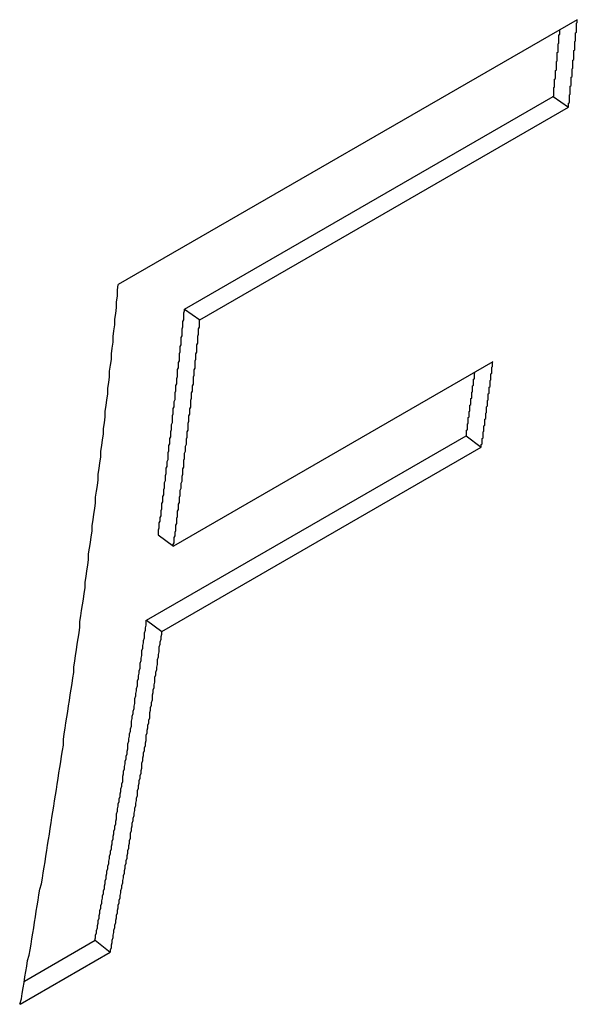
# Paper-space layout 'Layout1' of a CAD drawing. Extents: x -201 to 291, y 10 to 347.
# Tile 10 of 90: x 232.39 to 233.46, y 99.89 to 101.78. Entities that reach past the tile are written whole.
import ezdxf

# ---------------------------------------------------------------- set-up
doc = ezdxf.new("R2010")
doc.units = 0
doc.layers.add('DEFAULT', color=7, linetype='CONTINUOUS')
doc.layers.add('FTP-20T-40T', color=7, linetype='CONTINUOUS')

# ---------------------------------------------------------------- blocks, each defined once
blk = doc.blocks.new('SE6')
at = {"layer": 'FTP-20T-40T', "color": 7, "linetype": 'CONTINUOUS'}
for p, q in [((258.6728, 61.2018), (258.147, 60.8982)), ((258.2228, 60.8699), (258.6454, 61.1139)), ((258.6454, 61.1139), (258.663, 61.1015)), ((258.2404, 60.8575), (258.663, 61.1015)), ((258.2228, 60.8699), (258.2404, 60.8575)), ((258.5763, 60.8094), (258.2102, 60.5981)), ((258.1794, 60.5133), (258.5456, 60.7247)), ((258.5456, 60.7247), (258.563, 60.7116)), ((258.1969, 60.5002), (258.563, 60.7116)), ((258.1927, 60.611), (258.2102, 60.5981)), ((258.1794, 60.5133), (258.1969, 60.5002)), ((258.0393, 60.0996), (258.1203, 60.1463)), ((258.1203, 60.1463), (258.1376, 60.1325)), ((258.0344, 60.0729), (258.1376, 60.1325))]:
    blk.add_line(p, q, dxfattribs=at)
for points in [[(258.663, 61.1015, 0), (258.663, 61.1023, 0), (258.663, 61.103, 0), (258.663, 61.1038, 0), (258.663, 61.1046, 0), (258.663, 61.1054, 0), (258.663, 61.1062, 0), (258.664, 61.1069, 0), (258.664, 61.1077, 0), (258.664, 61.1085, 0), (258.664, 61.1093, 0), (258.664, 61.1101, 0), (258.664, 61.1109, 0), (258.664, 61.1116, 0), (258.664, 61.1124, 0), (258.664, 61.1132, 0), (258.664, 61.114, 0), (258.664, 61.1148, 0), (258.664, 61.1155, 0), (258.665, 61.1163, 0), (258.665, 61.1171, 0), (258.665, 61.1179, 0), (258.665, 61.1187, 0), (258.665, 61.1194, 0), (258.665, 61.1202, 0), (258.665, 61.121, 0), (258.665, 61.1218, 0), (258.665, 61.1226, 0), (258.665, 61.1234, 0), (258.665, 61.1241, 0), (258.665, 61.1249, 0), (258.665, 61.1257, 0), (258.666, 61.1265, 0), (258.666, 61.1273, 0), (258.666, 61.1281, 0), (258.666, 61.1288, 0), (258.666, 61.1296, 0), (258.666, 61.1304, 0), (258.666, 61.1312, 0), (258.666, 61.132, 0), (258.666, 61.1327, 0), (258.666, 61.1335, 0), (258.666, 61.1343, 0), (258.666, 61.1351, 0), (258.666, 61.1359, 0), (258.667, 61.1367, 0), (258.667, 61.1374, 0), (258.667, 61.1382, 0), (258.667, 61.139, 0), (258.667, 61.1398, 0), (258.667, 61.1406, 0), (258.667, 61.1414, 0), (258.667, 61.1421, 0), (258.667, 61.1429, 0), (258.667, 61.1437, 0), (258.667, 61.1445, 0), (258.667, 61.1453, 0), (258.668, 61.1461, 0), (258.668, 61.1468, 0), (258.668, 61.1476, 0), (258.668, 61.1484, 0), (258.668, 61.1492, 0), (258.668, 61.15, 0), (258.668, 61.1508, 0), (258.668, 61.1515, 0), (258.668, 61.1523, 0), (258.668, 61.1531, 0), (258.668, 61.1539, 0), (258.668, 61.1547, 0), (258.668, 61.1555, 0), (258.669, 61.1562, 0), (258.669, 61.157, 0), (258.669, 61.1578, 0), (258.669, 61.1586, 0), (258.669, 61.1594, 0), (258.669, 61.1602, 0), (258.669, 61.1609, 0), (258.669, 61.1617, 0), (258.669, 61.1625, 0), (258.669, 61.1633, 0), (258.669, 61.1641, 0), (258.669, 61.1649, 0), (258.669, 61.1657, 0), (258.669, 61.1664, 0), (258.67, 61.1672, 0), (258.67, 61.168, 0), (258.67, 61.1688, 0), (258.67, 61.1696, 0), (258.67, 61.1704, 0), (258.67, 61.1711, 0), (258.67, 61.1719, 0), (258.67, 61.1727, 0), (258.67, 61.1735, 0), (258.67, 61.1743, 0), (258.67, 61.1751, 0), (258.67, 61.1759, 0), (258.67, 61.1766, 0), (258.671, 61.1774, 0), (258.671, 61.1782, 0), (258.671, 61.179, 0), (258.671, 61.1798, 0), (258.671, 61.1806, 0), (258.671, 61.1814, 0), (258.671, 61.1821, 0), (258.671, 61.1829, 0), (258.671, 61.1837, 0), (258.671, 61.1845, 0), (258.671, 61.1853, 0), (258.671, 61.1861, 0), (258.671, 61.1868, 0), (258.672, 61.1876, 0), (258.672, 61.1884, 0), (258.672, 61.1892, 0), (258.672, 61.19, 0), (258.672, 61.1908, 0), (258.672, 61.1916, 0), (258.672, 61.1923, 0), (258.672, 61.1931, 0), (258.672, 61.1939, 0), (258.672, 61.1947, 0), (258.672, 61.1955, 0), (258.672, 61.1963, 0), (258.672, 61.1971, 0), (258.672, 61.1978, 0), (258.673, 61.1986, 0), (258.673, 61.1994, 0), (258.673, 61.2002, 0), (258.673, 61.201, 0), (258.673, 61.2018, 0)], [(258.645, 61.1139, 0), (258.646, 61.1145, 0), (258.646, 61.1151, 0), (258.646, 61.1157, 0), (258.646, 61.1163, 0), (258.646, 61.1169, 0), (258.646, 61.1175, 0), (258.646, 61.1181, 0), (258.646, 61.1187, 0), (258.646, 61.1193, 0), (258.646, 61.1199, 0), (258.646, 61.1204, 0), (258.646, 61.121, 0), (258.646, 61.1216, 0), (258.646, 61.1222, 0), (258.646, 61.1228, 0), (258.646, 61.1234, 0), (258.646, 61.124, 0), (258.647, 61.1246, 0), (258.647, 61.1252, 0), (258.647, 61.1258, 0), (258.647, 61.1264, 0), (258.647, 61.127, 0), (258.647, 61.1276, 0), (258.647, 61.1282, 0), (258.647, 61.1288, 0), (258.647, 61.1294, 0), (258.647, 61.13, 0), (258.647, 61.1306, 0), (258.647, 61.1312, 0), (258.647, 61.1318, 0), (258.647, 61.1324, 0), (258.647, 61.133, 0), (258.647, 61.1336, 0), (258.648, 61.1342, 0), (258.648, 61.1348, 0), (258.648, 61.1354, 0), (258.648, 61.136, 0), (258.648, 61.1365, 0), (258.648, 61.1371, 0), (258.648, 61.1377, 0), (258.648, 61.1383, 0), (258.648, 61.1389, 0), (258.648, 61.1395, 0), (258.648, 61.1401, 0), (258.648, 61.1407, 0), (258.648, 61.1413, 0), (258.648, 61.1419, 0), (258.648, 61.1425, 0), (258.648, 61.1431, 0), (258.648, 61.1437, 0), (258.649, 61.1443, 0), (258.649, 61.1449, 0), (258.649, 61.1455, 0), (258.649, 61.1461, 0), (258.649, 61.1467, 0), (258.649, 61.1473, 0), (258.649, 61.1479, 0), (258.649, 61.1485, 0), (258.649, 61.1491, 0), (258.649, 61.1497, 0), (258.649, 61.1503, 0), (258.649, 61.1509, 0), (258.649, 61.1515, 0), (258.649, 61.1521, 0), (258.649, 61.1527, 0), (258.649, 61.1533, 0), (258.649, 61.1539, 0), (258.65, 61.1545, 0), (258.65, 61.1551, 0), (258.65, 61.1557, 0), (258.65, 61.1562, 0), (258.65, 61.1568, 0), (258.65, 61.1574, 0), (258.65, 61.158, 0), (258.65, 61.1586, 0), (258.65, 61.1592, 0), (258.65, 61.1598, 0), (258.65, 61.1604, 0), (258.65, 61.161, 0), (258.65, 61.1616, 0), (258.65, 61.1622, 0), (258.65, 61.1628, 0), (258.65, 61.1634, 0), (258.65, 61.164, 0), (258.651, 61.1646, 0), (258.651, 61.1652, 0), (258.651, 61.1658, 0), (258.651, 61.1664, 0), (258.651, 61.167, 0), (258.651, 61.1676, 0), (258.651, 61.1682, 0), (258.651, 61.1688, 0), (258.651, 61.1694, 0), (258.651, 61.17, 0), (258.651, 61.1706, 0), (258.651, 61.1712, 0), (258.651, 61.1718, 0), (258.651, 61.1724, 0), (258.651, 61.173, 0), (258.651, 61.1736, 0), (258.651, 61.1742, 0), (258.652, 61.1748, 0), (258.652, 61.1754, 0), (258.652, 61.176, 0), (258.652, 61.1766, 0), (258.652, 61.1772, 0), (258.652, 61.1778, 0), (258.652, 61.1784, 0), (258.652, 61.179, 0), (258.652, 61.1796, 0), (258.652, 61.1802, 0), (258.652, 61.1808, 0), (258.652, 61.1814, 0), (258.652, 61.182, 0), (258.652, 61.1826, 0), (258.652, 61.1832, 0), (258.652, 61.1838, 0), (258.652, 61.1844, 0), (258.653, 61.1849, 0), (258.653, 61.1855, 0), (258.653, 61.1861, 0), (258.653, 61.1867, 0), (258.653, 61.1873, 0), (258.653, 61.1879, 0), (258.653, 61.1885, 0), (258.653, 61.1891, 0), (258.653, 61.1897, 0), (258.653, 61.1903, 0)], [(258.034, 60.0729, 0), (258.036, 60.0792, 0), (258.037, 60.0854, 0), (258.038, 60.0917, 0), (258.039, 60.0979, 0), (258.04, 60.1042, 0), (258.041, 60.1105, 0), (258.042, 60.1167, 0), (258.043, 60.123, 0), (258.045, 60.1293, 0), (258.046, 60.1355, 0), (258.047, 60.1418, 0), (258.048, 60.1481, 0), (258.049, 60.1544, 0), (258.05, 60.1607, 0), (258.051, 60.167, 0), (258.052, 60.1733, 0), (258.053, 60.1796, 0), (258.054, 60.1859, 0), (258.055, 60.1922, 0), (258.056, 60.1985, 0), (258.057, 60.2048, 0), (258.059, 60.2111, 0), (258.06, 60.2175, 0), (258.061, 60.2238, 0), (258.062, 60.2301, 0), (258.063, 60.2364, 0), (258.064, 60.2428, 0), (258.065, 60.2491, 0), (258.066, 60.2555, 0), (258.067, 60.2618, 0), (258.068, 60.2681, 0), (258.069, 60.2745, 0), (258.07, 60.2808, 0), (258.071, 60.2872, 0), (258.072, 60.2936, 0), (258.073, 60.2999, 0), (258.074, 60.3063, 0), (258.075, 60.3127, 0), (258.076, 60.319, 0), (258.077, 60.3254, 0), (258.078, 60.3318, 0), (258.079, 60.3382, 0), (258.08, 60.3445, 0), (258.081, 60.3509, 0), (258.082, 60.3573, 0), (258.083, 60.3637, 0), (258.084, 60.3701, 0), (258.084, 60.3765, 0), (258.085, 60.3829, 0), (258.086, 60.3893, 0), (258.087, 60.3957, 0), (258.088, 60.4021, 0), (258.089, 60.4085, 0), (258.09, 60.415, 0), (258.091, 60.4214, 0), (258.092, 60.4278, 0), (258.093, 60.4342, 0), (258.094, 60.4407, 0), (258.095, 60.4471, 0), (258.096, 60.4535, 0), (258.096, 60.46, 0), (258.097, 60.4664, 0), (258.098, 60.4729, 0), (258.099, 60.4793, 0), (258.1, 60.4858, 0), (258.101, 60.4922, 0), (258.102, 60.4987, 0), (258.103, 60.5051, 0), (258.103, 60.5116, 0), (258.104, 60.5181, 0), (258.105, 60.5245, 0), (258.106, 60.531, 0), (258.107, 60.5375, 0), (258.108, 60.544, 0), (258.109, 60.5504, 0), (258.109, 60.5569, 0), (258.11, 60.5634, 0), (258.111, 60.5699, 0), (258.112, 60.5764, 0), (258.113, 60.5829, 0), (258.113, 60.5894, 0), (258.114, 60.5959, 0), (258.115, 60.6024, 0), (258.116, 60.6089, 0), (258.117, 60.6154, 0), (258.117, 60.6219, 0), (258.118, 60.6284, 0), (258.119, 60.635, 0), (258.12, 60.6415, 0), (258.121, 60.648, 0), (258.121, 60.6545, 0), (258.122, 60.6611, 0), (258.123, 60.6676, 0), (258.124, 60.6741, 0), (258.124, 60.6807, 0), (258.125, 60.6872, 0), (258.126, 60.6938, 0), (258.127, 60.7003, 0), (258.127, 60.7069, 0), (258.128, 60.7134, 0), (258.129, 60.72, 0), (258.13, 60.7266, 0), (258.13, 60.7331, 0), (258.131, 60.7397, 0), (258.132, 60.7463, 0), (258.132, 60.7528, 0), (258.133, 60.7594, 0), (258.134, 60.766, 0), (258.135, 60.7726, 0), (258.135, 60.7792, 0), (258.136, 60.7857, 0), (258.137, 60.7923, 0), (258.137, 60.7989, 0), (258.138, 60.8055, 0), (258.139, 60.8121, 0), (258.139, 60.8187, 0), (258.14, 60.8253, 0), (258.141, 60.8319, 0), (258.141, 60.8386, 0), (258.142, 60.8452, 0), (258.143, 60.8518, 0), (258.143, 60.8584, 0), (258.144, 60.865, 0), (258.145, 60.8717, 0), (258.145, 60.8783, 0), (258.146, 60.8849, 0), (258.146, 60.8915, 0), (258.147, 60.8982, 0)], [(258.193, 60.611, 0), (258.193, 60.613, 0), (258.193, 60.615, 0), (258.193, 60.617, 0), (258.194, 60.619, 0), (258.194, 60.621, 0), (258.194, 60.623, 0), (258.194, 60.625, 0), (258.195, 60.627, 0), (258.195, 60.629, 0), (258.195, 60.631, 0), (258.196, 60.6331, 0), (258.196, 60.6351, 0), (258.196, 60.6371, 0), (258.196, 60.6391, 0), (258.197, 60.6411, 0), (258.197, 60.6431, 0), (258.197, 60.6451, 0), (258.197, 60.6471, 0), (258.198, 60.6491, 0), (258.198, 60.6511, 0), (258.198, 60.6531, 0), (258.198, 60.6552, 0), (258.199, 60.6572, 0), (258.199, 60.6592, 0), (258.199, 60.6612, 0), (258.199, 60.6632, 0), (258.2, 60.6652, 0), (258.2, 60.6672, 0), (258.2, 60.6692, 0), (258.2, 60.6712, 0), (258.201, 60.6733, 0), (258.201, 60.6753, 0), (258.201, 60.6773, 0), (258.201, 60.6793, 0), (258.202, 60.6813, 0), (258.202, 60.6833, 0), (258.202, 60.6853, 0), (258.202, 60.6874, 0), (258.203, 60.6894, 0), (258.203, 60.6914, 0), (258.203, 60.6934, 0), (258.203, 60.6954, 0), (258.204, 60.6974, 0), (258.204, 60.6995, 0), (258.204, 60.7015, 0), (258.204, 60.7035, 0), (258.204, 60.7055, 0), (258.205, 60.7075, 0), (258.205, 60.7095, 0), (258.205, 60.7116, 0), (258.205, 60.7136, 0), (258.206, 60.7156, 0), (258.206, 60.7176, 0), (258.206, 60.7196, 0), (258.206, 60.7217, 0), (258.207, 60.7237, 0), (258.207, 60.7257, 0), (258.207, 60.7277, 0), (258.207, 60.7297, 0), (258.208, 60.7318, 0), (258.208, 60.7338, 0), (258.208, 60.7358, 0), (258.208, 60.7378, 0), (258.209, 60.7399, 0), (258.209, 60.7419, 0), (258.209, 60.7439, 0), (258.209, 60.7459, 0), (258.209, 60.7479, 0), (258.21, 60.75, 0), (258.21, 60.752, 0), (258.21, 60.754, 0), (258.21, 60.756, 0), (258.211, 60.7581, 0), (258.211, 60.7601, 0), (258.211, 60.7621, 0), (258.211, 60.7641, 0), (258.212, 60.7662, 0), (258.212, 60.7682, 0), (258.212, 60.7702, 0), (258.212, 60.7723, 0), (258.212, 60.7743, 0), (258.213, 60.7763, 0), (258.213, 60.7783, 0), (258.213, 60.7804, 0), (258.213, 60.7824, 0), (258.214, 60.7844, 0), (258.214, 60.7865, 0), (258.214, 60.7885, 0), (258.214, 60.7905, 0), (258.215, 60.7925, 0), (258.215, 60.7946, 0), (258.215, 60.7966, 0), (258.215, 60.7986, 0), (258.215, 60.8007, 0), (258.216, 60.8027, 0), (258.216, 60.8047, 0), (258.216, 60.8068, 0), (258.216, 60.8088, 0), (258.217, 60.8108, 0), (258.217, 60.8129, 0), (258.217, 60.8149, 0), (258.217, 60.8169, 0), (258.217, 60.819, 0), (258.218, 60.821, 0), (258.218, 60.823, 0), (258.218, 60.8251, 0), (258.218, 60.8271, 0), (258.219, 60.8291, 0), (258.219, 60.8312, 0), (258.219, 60.8332, 0), (258.219, 60.8352, 0), (258.219, 60.8373, 0), (258.22, 60.8393, 0), (258.22, 60.8413, 0), (258.22, 60.8434, 0), (258.22, 60.8454, 0), (258.22, 60.8475, 0), (258.221, 60.8495, 0), (258.221, 60.8515, 0), (258.221, 60.8536, 0), (258.221, 60.8556, 0), (258.222, 60.8576, 0), (258.222, 60.8597, 0), (258.222, 60.8617, 0), (258.222, 60.8638, 0), (258.222, 60.8658, 0), (258.223, 60.8678, 0), (258.223, 60.8699, 0)], [(258.21, 60.5981, 0), (258.21, 60.6001, 0), (258.211, 60.6021, 0), (258.211, 60.6041, 0), (258.211, 60.6061, 0), (258.211, 60.6081, 0), (258.212, 60.6101, 0), (258.212, 60.6121, 0), (258.212, 60.6141, 0), (258.213, 60.6161, 0), (258.213, 60.6182, 0), (258.213, 60.6202, 0), (258.213, 60.6222, 0), (258.214, 60.6242, 0), (258.214, 60.6262, 0), (258.214, 60.6282, 0), (258.214, 60.6302, 0), (258.215, 60.6322, 0), (258.215, 60.6343, 0), (258.215, 60.6363, 0), (258.215, 60.6383, 0), (258.216, 60.6403, 0), (258.216, 60.6423, 0), (258.216, 60.6443, 0), (258.216, 60.6463, 0), (258.217, 60.6484, 0), (258.217, 60.6504, 0), (258.217, 60.6524, 0), (258.217, 60.6544, 0), (258.218, 60.6564, 0), (258.218, 60.6584, 0), (258.218, 60.6605, 0), (258.218, 60.6625, 0), (258.219, 60.6645, 0), (258.219, 60.6665, 0), (258.219, 60.6685, 0), (258.219, 60.6705, 0), (258.22, 60.6726, 0), (258.22, 60.6746, 0), (258.22, 60.6766, 0), (258.22, 60.6786, 0), (258.221, 60.6806, 0), (258.221, 60.6827, 0), (258.221, 60.6847, 0), (258.221, 60.6867, 0), (258.222, 60.6887, 0), (258.222, 60.6907, 0), (258.222, 60.6928, 0), (258.222, 60.6948, 0), (258.222, 60.6968, 0), (258.223, 60.6988, 0), (258.223, 60.7009, 0), (258.223, 60.7029, 0), (258.223, 60.7049, 0), (258.224, 60.7069, 0), (258.224, 60.7089, 0), (258.224, 60.711, 0), (258.224, 60.713, 0), (258.225, 60.715, 0), (258.225, 60.717, 0), (258.225, 60.7191, 0), (258.225, 60.7211, 0), (258.226, 60.7231, 0), (258.226, 60.7252, 0), (258.226, 60.7272, 0), (258.226, 60.7292, 0), (258.227, 60.7312, 0), (258.227, 60.7333, 0), (258.227, 60.7353, 0), (258.227, 60.7373, 0), (258.227, 60.7393, 0), (258.228, 60.7414, 0), (258.228, 60.7434, 0), (258.228, 60.7454, 0), (258.228, 60.7475, 0), (258.229, 60.7495, 0), (258.229, 60.7515, 0), (258.229, 60.7535, 0), (258.229, 60.7556, 0), (258.23, 60.7576, 0), (258.23, 60.7596, 0), (258.23, 60.7617, 0), (258.23, 60.7637, 0), (258.23, 60.7657, 0), (258.231, 60.7678, 0), (258.231, 60.7698, 0), (258.231, 60.7718, 0), (258.231, 60.7739, 0), (258.232, 60.7759, 0), (258.232, 60.7779, 0), (258.232, 60.78, 0), (258.232, 60.782, 0), (258.233, 60.784, 0), (258.233, 60.7861, 0), (258.233, 60.7881, 0), (258.233, 60.7901, 0), (258.233, 60.7922, 0), (258.234, 60.7942, 0), (258.234, 60.7962, 0), (258.234, 60.7983, 0), (258.234, 60.8003, 0), (258.235, 60.8024, 0), (258.235, 60.8044, 0), (258.235, 60.8064, 0), (258.235, 60.8085, 0), (258.235, 60.8105, 0), (258.236, 60.8125, 0), (258.236, 60.8146, 0), (258.236, 60.8166, 0), (258.236, 60.8187, 0), (258.237, 60.8207, 0), (258.237, 60.8227, 0), (258.237, 60.8248, 0), (258.237, 60.8268, 0), (258.237, 60.8289, 0), (258.238, 60.8309, 0), (258.238, 60.8329, 0), (258.238, 60.835, 0), (258.238, 60.837, 0), (258.238, 60.8391, 0), (258.239, 60.8411, 0), (258.239, 60.8432, 0), (258.239, 60.8452, 0), (258.239, 60.8472, 0), (258.24, 60.8493, 0), (258.24, 60.8513, 0), (258.24, 60.8534, 0), (258.24, 60.8554, 0), (258.24, 60.8575, 0)], [(258.563, 60.7116, 0), (258.563, 60.7124, 0), (258.563, 60.7131, 0), (258.563, 60.7139, 0), (258.563, 60.7146, 0), (258.564, 60.7154, 0), (258.564, 60.7162, 0), (258.564, 60.7169, 0), (258.564, 60.7177, 0), (258.564, 60.7184, 0), (258.564, 60.7192, 0), (258.564, 60.72, 0), (258.564, 60.7207, 0), (258.564, 60.7215, 0), (258.565, 60.7223, 0), (258.565, 60.723, 0), (258.565, 60.7238, 0), (258.565, 60.7245, 0), (258.565, 60.7253, 0), (258.565, 60.7261, 0), (258.565, 60.7268, 0), (258.565, 60.7276, 0), (258.565, 60.7284, 0), (258.565, 60.7291, 0), (258.566, 60.7299, 0), (258.566, 60.7306, 0), (258.566, 60.7314, 0), (258.566, 60.7322, 0), (258.566, 60.7329, 0), (258.566, 60.7337, 0), (258.566, 60.7345, 0), (258.566, 60.7352, 0), (258.566, 60.736, 0), (258.567, 60.7368, 0), (258.567, 60.7375, 0), (258.567, 60.7383, 0), (258.567, 60.739, 0), (258.567, 60.7398, 0), (258.567, 60.7406, 0), (258.567, 60.7413, 0), (258.567, 60.7421, 0), (258.567, 60.7429, 0), (258.567, 60.7436, 0), (258.568, 60.7444, 0), (258.568, 60.7451, 0), (258.568, 60.7459, 0), (258.568, 60.7467, 0), (258.568, 60.7474, 0), (258.568, 60.7482, 0), (258.568, 60.749, 0), (258.568, 60.7497, 0), (258.568, 60.7505, 0), (258.569, 60.7513, 0), (258.569, 60.752, 0), (258.569, 60.7528, 0), (258.569, 60.7535, 0), (258.569, 60.7543, 0), (258.569, 60.7551, 0), (258.569, 60.7558, 0), (258.569, 60.7566, 0), (258.569, 60.7574, 0), (258.569, 60.7581, 0), (258.57, 60.7589, 0), (258.57, 60.7597, 0), (258.57, 60.7604, 0), (258.57, 60.7612, 0), (258.57, 60.762, 0), (258.57, 60.7627, 0), (258.57, 60.7635, 0), (258.57, 60.7642, 0), (258.57, 60.765, 0), (258.571, 60.7658, 0), (258.571, 60.7665, 0), (258.571, 60.7673, 0), (258.571, 60.7681, 0), (258.571, 60.7688, 0), (258.571, 60.7696, 0), (258.571, 60.7704, 0), (258.571, 60.7711, 0), (258.571, 60.7719, 0), (258.571, 60.7727, 0), (258.572, 60.7734, 0), (258.572, 60.7742, 0), (258.572, 60.775, 0), (258.572, 60.7757, 0), (258.572, 60.7765, 0), (258.572, 60.7773, 0), (258.572, 60.778, 0), (258.572, 60.7788, 0), (258.572, 60.7795, 0), (258.572, 60.7803, 0), (258.573, 60.7811, 0), (258.573, 60.7818, 0), (258.573, 60.7826, 0), (258.573, 60.7834, 0), (258.573, 60.7841, 0), (258.573, 60.7849, 0), (258.573, 60.7857, 0), (258.573, 60.7864, 0), (258.573, 60.7872, 0), (258.573, 60.788, 0), (258.574, 60.7887, 0), (258.574, 60.7895, 0), (258.574, 60.7903, 0), (258.574, 60.791, 0), (258.574, 60.7918, 0), (258.574, 60.7926, 0), (258.574, 60.7933, 0), (258.574, 60.7941, 0), (258.574, 60.7949, 0), (258.574, 60.7956, 0), (258.575, 60.7964, 0), (258.575, 60.7972, 0), (258.575, 60.7979, 0), (258.575, 60.7987, 0), (258.575, 60.7995, 0), (258.575, 60.8002, 0), (258.575, 60.801, 0), (258.575, 60.8018, 0), (258.575, 60.8025, 0), (258.575, 60.8033, 0), (258.576, 60.8041, 0), (258.576, 60.8048, 0), (258.576, 60.8056, 0), (258.576, 60.8064, 0), (258.576, 60.8071, 0), (258.576, 60.8079, 0), (258.576, 60.8087, 0), (258.576, 60.8094, 0)], [(258.546, 60.7247, 0), (258.546, 60.7253, 0), (258.546, 60.7259, 0), (258.546, 60.7264, 0), (258.546, 60.727, 0), (258.546, 60.7276, 0), (258.546, 60.7281, 0), (258.546, 60.7287, 0), (258.546, 60.7293, 0), (258.546, 60.7298, 0), (258.546, 60.7304, 0), (258.546, 60.731, 0), (258.547, 60.7315, 0), (258.547, 60.7321, 0), (258.547, 60.7327, 0), (258.547, 60.7332, 0), (258.547, 60.7338, 0), (258.547, 60.7344, 0), (258.547, 60.7349, 0), (258.547, 60.7355, 0), (258.547, 60.7361, 0), (258.547, 60.7366, 0), (258.547, 60.7372, 0), (258.547, 60.7378, 0), (258.547, 60.7383, 0), (258.548, 60.7389, 0), (258.548, 60.7395, 0), (258.548, 60.74, 0), (258.548, 60.7406, 0), (258.548, 60.7412, 0), (258.548, 60.7417, 0), (258.548, 60.7423, 0), (258.548, 60.7429, 0), (258.548, 60.7434, 0), (258.548, 60.744, 0), (258.548, 60.7446, 0), (258.548, 60.7451, 0), (258.548, 60.7457, 0), (258.549, 60.7463, 0), (258.549, 60.7468, 0), (258.549, 60.7474, 0), (258.549, 60.748, 0), (258.549, 60.7485, 0), (258.549, 60.7491, 0), (258.549, 60.7497, 0), (258.549, 60.7502, 0), (258.549, 60.7508, 0), (258.549, 60.7514, 0), (258.549, 60.7519, 0), (258.549, 60.7525, 0), (258.55, 60.7531, 0), (258.55, 60.7536, 0), (258.55, 60.7542, 0), (258.55, 60.7548, 0), (258.55, 60.7553, 0), (258.55, 60.7559, 0), (258.55, 60.7565, 0), (258.55, 60.7571, 0), (258.55, 60.7576, 0), (258.55, 60.7582, 0), (258.55, 60.7588, 0), (258.55, 60.7593, 0), (258.55, 60.7599, 0), (258.551, 60.7605, 0), (258.551, 60.761, 0), (258.551, 60.7616, 0), (258.551, 60.7622, 0), (258.551, 60.7627, 0), (258.551, 60.7633, 0), (258.551, 60.7639, 0), (258.551, 60.7644, 0), (258.551, 60.765, 0), (258.551, 60.7656, 0), (258.551, 60.7661, 0), (258.551, 60.7667, 0), (258.551, 60.7673, 0), (258.552, 60.7678, 0), (258.552, 60.7684, 0), (258.552, 60.769, 0), (258.552, 60.7696, 0), (258.552, 60.7701, 0), (258.552, 60.7707, 0), (258.552, 60.7713, 0), (258.552, 60.7718, 0), (258.552, 60.7724, 0), (258.552, 60.773, 0), (258.552, 60.7735, 0), (258.552, 60.7741, 0), (258.552, 60.7747, 0), (258.553, 60.7752, 0), (258.553, 60.7758, 0), (258.553, 60.7764, 0), (258.553, 60.7769, 0), (258.553, 60.7775, 0), (258.553, 60.7781, 0), (258.553, 60.7787, 0), (258.553, 60.7792, 0), (258.553, 60.7798, 0), (258.553, 60.7804, 0), (258.553, 60.7809, 0), (258.553, 60.7815, 0), (258.553, 60.7821, 0), (258.554, 60.7826, 0), (258.554, 60.7832, 0), (258.554, 60.7838, 0), (258.554, 60.7843, 0), (258.554, 60.7849, 0), (258.554, 60.7855, 0), (258.554, 60.786, 0), (258.554, 60.7866, 0), (258.554, 60.7872, 0), (258.554, 60.7878, 0), (258.554, 60.7883, 0), (258.554, 60.7889, 0), (258.554, 60.7895, 0), (258.555, 60.79, 0), (258.555, 60.7906, 0), (258.555, 60.7912, 0), (258.555, 60.7917, 0), (258.555, 60.7923, 0), (258.555, 60.7929, 0), (258.555, 60.7934, 0), (258.555, 60.794, 0), (258.555, 60.7946, 0), (258.555, 60.7952, 0), (258.555, 60.7957, 0), (258.555, 60.7963, 0), (258.555, 60.7969, 0), (258.556, 60.7974, 0)], [(258.12, 60.1463, 0), (258.121, 60.1492, 0), (258.121, 60.152, 0), (258.122, 60.1548, 0), (258.122, 60.1576, 0), (258.123, 60.1605, 0), (258.123, 60.1633, 0), (258.124, 60.1661, 0), (258.124, 60.169, 0), (258.125, 60.1718, 0), (258.125, 60.1746, 0), (258.126, 60.1775, 0), (258.126, 60.1803, 0), (258.127, 60.1831, 0), (258.127, 60.186, 0), (258.128, 60.1888, 0), (258.128, 60.1916, 0), (258.129, 60.1945, 0), (258.129, 60.1973, 0), (258.13, 60.2001, 0), (258.13, 60.203, 0), (258.131, 60.2058, 0), (258.131, 60.2087, 0), (258.132, 60.2115, 0), (258.132, 60.2143, 0), (258.133, 60.2172, 0), (258.133, 60.22, 0), (258.134, 60.2229, 0), (258.134, 60.2257, 0), (258.135, 60.2286, 0), (258.135, 60.2314, 0), (258.136, 60.2342, 0), (258.136, 60.2371, 0), (258.137, 60.2399, 0), (258.137, 60.2428, 0), (258.138, 60.2456, 0), (258.138, 60.2485, 0), (258.139, 60.2513, 0), (258.139, 60.2542, 0), (258.14, 60.257, 0), (258.14, 60.2599, 0), (258.141, 60.2627, 0), (258.141, 60.2656, 0), (258.142, 60.2684, 0), (258.142, 60.2713, 0), (258.143, 60.2741, 0), (258.143, 60.277, 0), (258.144, 60.2799, 0), (258.144, 60.2827, 0), (258.145, 60.2856, 0), (258.145, 60.2884, 0), (258.145, 60.2913, 0), (258.146, 60.2942, 0), (258.146, 60.297, 0), (258.147, 60.2999, 0), (258.147, 60.3027, 0), (258.148, 60.3056, 0), (258.148, 60.3085, 0), (258.149, 60.3113, 0), (258.149, 60.3142, 0), (258.15, 60.317, 0), (258.15, 60.3199, 0), (258.151, 60.3228, 0), (258.151, 60.3256, 0), (258.152, 60.3285, 0), (258.152, 60.3314, 0), (258.152, 60.3343, 0), (258.153, 60.3371, 0), (258.153, 60.34, 0), (258.154, 60.3429, 0), (258.154, 60.3457, 0), (258.155, 60.3486, 0), (258.155, 60.3515, 0), (258.156, 60.3543, 0), (258.156, 60.3572, 0), (258.157, 60.3601, 0), (258.157, 60.363, 0), (258.158, 60.3658, 0), (258.158, 60.3687, 0), (258.158, 60.3716, 0), (258.159, 60.3745, 0), (258.159, 60.3774, 0), (258.16, 60.3802, 0), (258.16, 60.3831, 0), (258.161, 60.386, 0), (258.161, 60.3889, 0), (258.162, 60.3918, 0), (258.162, 60.3946, 0), (258.162, 60.3975, 0), (258.163, 60.4004, 0), (258.163, 60.4033, 0), (258.164, 60.4062, 0), (258.164, 60.4091, 0), (258.165, 60.4119, 0), (258.165, 60.4148, 0), (258.166, 60.4177, 0), (258.166, 60.4206, 0), (258.166, 60.4235, 0), (258.167, 60.4264, 0), (258.167, 60.4293, 0), (258.168, 60.4322, 0), (258.168, 60.435, 0), (258.169, 60.4379, 0), (258.169, 60.4408, 0), (258.169, 60.4437, 0), (258.17, 60.4466, 0), (258.17, 60.4495, 0), (258.171, 60.4524, 0), (258.171, 60.4553, 0), (258.172, 60.4582, 0), (258.172, 60.4611, 0), (258.172, 60.464, 0), (258.173, 60.4669, 0), (258.173, 60.4698, 0), (258.174, 60.4727, 0), (258.174, 60.4756, 0), (258.174, 60.4785, 0), (258.175, 60.4814, 0), (258.175, 60.4843, 0), (258.176, 60.4872, 0), (258.176, 60.4901, 0), (258.177, 60.493, 0), (258.177, 60.4959, 0), (258.177, 60.4988, 0), (258.178, 60.5017, 0), (258.178, 60.5046, 0), (258.179, 60.5075, 0), (258.179, 60.5104, 0), (258.179, 60.5133, 0)], [(258.138, 60.1325, 0), (258.138, 60.1353, 0), (258.139, 60.1381, 0), (258.139, 60.141, 0), (258.14, 60.1438, 0), (258.14, 60.1466, 0), (258.141, 60.1495, 0), (258.141, 60.1523, 0), (258.142, 60.1552, 0), (258.142, 60.158, 0), (258.143, 60.1608, 0), (258.143, 60.1637, 0), (258.144, 60.1665, 0), (258.144, 60.1693, 0), (258.145, 60.1722, 0), (258.145, 60.175, 0), (258.146, 60.1779, 0), (258.146, 60.1807, 0), (258.147, 60.1836, 0), (258.147, 60.1864, 0), (258.148, 60.1892, 0), (258.148, 60.1921, 0), (258.149, 60.1949, 0), (258.149, 60.1978, 0), (258.15, 60.2006, 0), (258.15, 60.2035, 0), (258.151, 60.2063, 0), (258.151, 60.2092, 0), (258.152, 60.212, 0), (258.152, 60.2149, 0), (258.153, 60.2177, 0), (258.153, 60.2206, 0), (258.154, 60.2234, 0), (258.154, 60.2263, 0), (258.155, 60.2291, 0), (258.155, 60.232, 0), (258.156, 60.2348, 0), (258.156, 60.2377, 0), (258.157, 60.2405, 0), (258.157, 60.2434, 0), (258.158, 60.2463, 0), (258.158, 60.2491, 0), (258.159, 60.252, 0), (258.159, 60.2548, 0), (258.16, 60.2577, 0), (258.16, 60.2606, 0), (258.161, 60.2634, 0), (258.161, 60.2663, 0), (258.161, 60.2691, 0), (258.162, 60.272, 0), (258.162, 60.2749, 0), (258.163, 60.2777, 0), (258.163, 60.2806, 0), (258.164, 60.2835, 0), (258.164, 60.2863, 0), (258.165, 60.2892, 0), (258.165, 60.2921, 0), (258.166, 60.2949, 0), (258.166, 60.2978, 0), (258.167, 60.3007, 0), (258.167, 60.3035, 0), (258.168, 60.3064, 0), (258.168, 60.3093, 0), (258.169, 60.3122, 0), (258.169, 60.315, 0), (258.169, 60.3179, 0), (258.17, 60.3208, 0), (258.17, 60.3236, 0), (258.171, 60.3265, 0), (258.171, 60.3294, 0), (258.172, 60.3323, 0), (258.172, 60.3352, 0), (258.173, 60.338, 0), (258.173, 60.3409, 0), (258.174, 60.3438, 0), (258.174, 60.3467, 0), (258.174, 60.3495, 0), (258.175, 60.3524, 0), (258.175, 60.3553, 0), (258.176, 60.3582, 0), (258.176, 60.3611, 0), (258.177, 60.364, 0), (258.177, 60.3668, 0), (258.178, 60.3697, 0), (258.178, 60.3726, 0), (258.179, 60.3755, 0), (258.179, 60.3784, 0), (258.179, 60.3813, 0), (258.18, 60.3842, 0), (258.18, 60.3871, 0), (258.181, 60.3899, 0), (258.181, 60.3928, 0), (258.182, 60.3957, 0), (258.182, 60.3986, 0), (258.183, 60.4015, 0), (258.183, 60.4044, 0), (258.183, 60.4073, 0), (258.184, 60.4102, 0), (258.184, 60.4131, 0), (258.185, 60.416, 0), (258.185, 60.4189, 0), (258.186, 60.4218, 0), (258.186, 60.4247, 0), (258.186, 60.4276, 0), (258.187, 60.4305, 0), (258.187, 60.4334, 0), (258.188, 60.4363, 0), (258.188, 60.4392, 0), (258.189, 60.4421, 0), (258.189, 60.445, 0), (258.189, 60.4479, 0), (258.19, 60.4508, 0), (258.19, 60.4537, 0), (258.191, 60.4566, 0), (258.191, 60.4595, 0), (258.192, 60.4624, 0), (258.192, 60.4653, 0), (258.192, 60.4682, 0), (258.193, 60.4711, 0), (258.193, 60.474, 0), (258.194, 60.4769, 0), (258.194, 60.4798, 0), (258.194, 60.4827, 0), (258.195, 60.4857, 0), (258.195, 60.4886, 0), (258.196, 60.4915, 0), (258.196, 60.4944, 0), (258.197, 60.4973, 0), (258.197, 60.5002, 0)]]:
    blk.add_polyline3d(points, dxfattribs=at)

psp = doc.layouts.get("Layout1")

# ---------------------------------------------------------------- block references
at = {"layer": 'DEFAULT', "xscale": 1.681103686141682, "yscale": 1.681103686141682, "zscale": 1.681103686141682}
psp.add_blockref('SE6', (-201.3962, -1.1027), dxfattribs=at)

doc.saveas('drawing.dxf')
